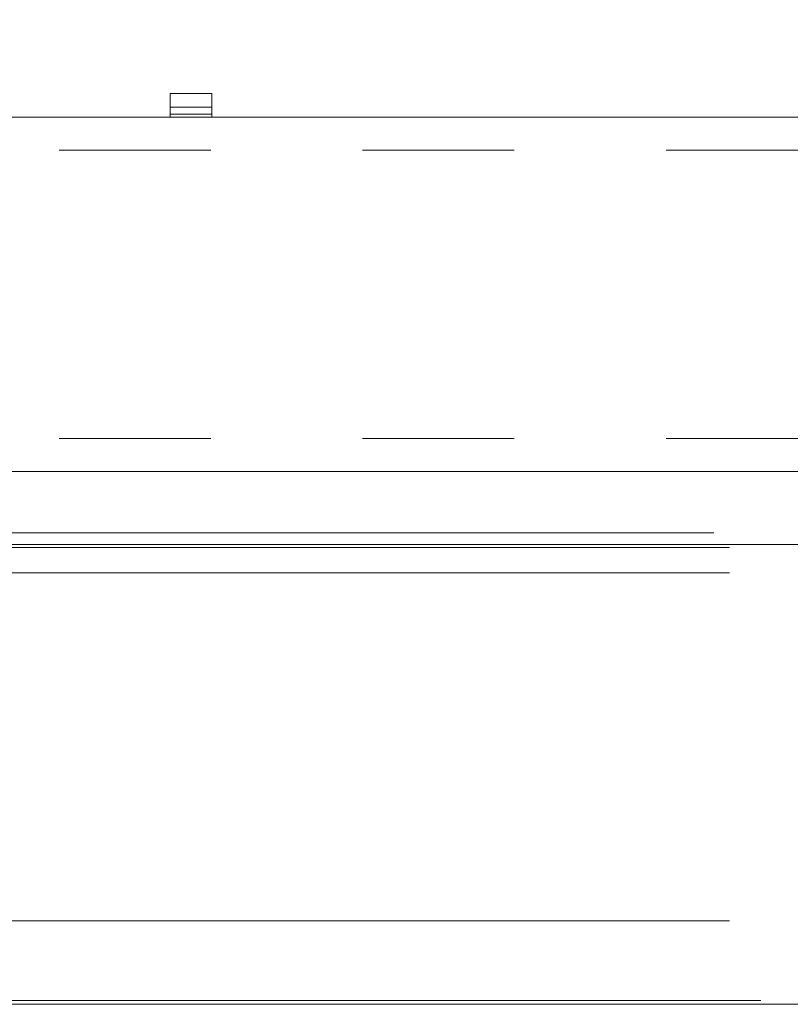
# Model space of a CAD drawing. Header units: millimetres. Extents: x 2 to 601, y 5 to 415.
# Tile 87 of 144: x 170.96 to 177.41, y 277.11 to 285.36. Entities that reach past the tile are written whole.
import ezdxf

# ---------------------------------------------------------------- set-up
doc = ezdxf.new("R2010")
doc.units = ezdxf.units.MM
doc.linetypes.add('PHANTOM', pattern=[12.7, 6.35, -1.27, 1.27, -1.27, 1.27, -1.27])
doc.styles.add('SLDTEXTSTYLE0', font='TXT', dxfattribs={"width": 0.605})
doc.dimstyles.new('SLDDIMSTYLE2', dxfattribs={"dimtxt": 2.5, "dimasz": 2.5, "dimexe": 0, "dimexo": 0.0625, "dimtad": 1, "dimdec": 0, "dimlfac": 10, "dimrnd": 1e-09, "dimzin": 12, "dimdsep": 46, "dimtxsty": 'SLDTEXTSTYLE0', "dimsah": 1, "dimcen": 0.09, "dimadec": 0, "dimazin": 3, "dimtfac": 1, "dimtdec": 0, "dimtofl": 0, "dimtmove": 0, "dimatfit": 3, "dimfxl": 0, "dimfrac": 2, "dimtolj": 1, "dimtzin": 12, "dimarcsym": 0})

# ---------------------------------------------------------------- blocks, each defined once
blk = doc.blocks.new('_D_3')
at = {"color": 7, "linetype": 'Continuous', "lineweight": 0}
for p, q in [((147.0729, 285.3898), (147.0729, 311.1765)), ((504.3394, 282.2649), (504.3394, 311.1765)), ((504.3394, 310.1765), (147.0729, 310.1765))]:
    blk.add_line(p, q, dxfattribs=at)
for points in [[(147.0729, 310.1765), (149.5729, 309.8665), (149.5729, 310.4865)], [(504.3394, 310.1765), (501.8394, 310.4865), (501.8394, 309.8665)]]:
    blk.add_solid(points, dxfattribs=at)
at = {"color": 7, "linetype": 'Continuous', "lineweight": 0, "char_height": 2.5, "attachment_point": 1, "style": 'SLDTEXTSTYLE0'}
for s, insert in [('3573', (332.329, 313.3991)), ('~', (330.3221, 313.3991))]:
    blk.add_mtext(s, dxfattribs=dict(at, insert=insert))

msp = doc.modelspace()

# ---------------------------------------------------------------- linework, layer by layer
at = {"color": 7, "linetype": 'Continuous', "lineweight": 15}
for p, q in [((172.5729, 284.7398), (172.2229, 284.7398)), ((172.2229, 284.7398), (172.2229, 284.6237)), ((172.5729, 284.6237), (172.5729, 284.7398)), ((172.2229, 284.5666), (172.2229, 284.6237)), ((172.5729, 284.5666), (172.5729, 284.6237)), ((150.9729, 284.5398), (239.8229, 284.5398)), ((172.2229, 284.5666), (172.2229, 284.5398)), ((172.5729, 284.5398), (172.5729, 284.5666)), ((150.9729, 281.5748), (239.8229, 281.5748)), ((170.4341, 280.9641), (187.5084, 280.9641)), ((187.6887, 277.1148), (170.8169, 277.1148))]:
    msp.add_line(p, q, dxfattribs=at)
at = {"color": 7, "linetype": 'PHANTOM', "lineweight": 0}
for p, q in [((172.2229, 284.6237), (172.5729, 284.6237)), ((172.5729, 284.5666), (172.2229, 284.5666)), ((150.9729, 284.2648), (239.8229, 284.2648)), ((150.9729, 281.8498), (239.8229, 281.8498)), ((170.4236, 281.0606), (187.2385, 281.0606)), ((170.5549, 280.9386), (187.6887, 280.9386)), ((170.5549, 280.7254), (187.6887, 280.7254)), ((170.5549, 277.8142), (187.6887, 277.8142)), ((170.8169, 277.1474), (187.6887, 277.1474))]:
    msp.add_line(p, q, dxfattribs=at)

# ---------------------------------------------------------------- dimensions: what is measured, and where the dimension line sits
at = {"color": 7, "linetype": 'Continuous', "lineweight": 0}
dim = msp.add_linear_dim(base=(147.0729, 310.1765), p1=(504.3394, 281.2649), p2=(147.0729, 284.3898), text='~<>', dimstyle='SLDDIMSTYLE2', dxfattribs=at)
dim.commit()
dim.dimension.update_dxf_attribs({"geometry": '_D_3', "text_midpoint": (335.145, 310.1765), "dimtype": 160})

doc.saveas('drawing.dxf')
